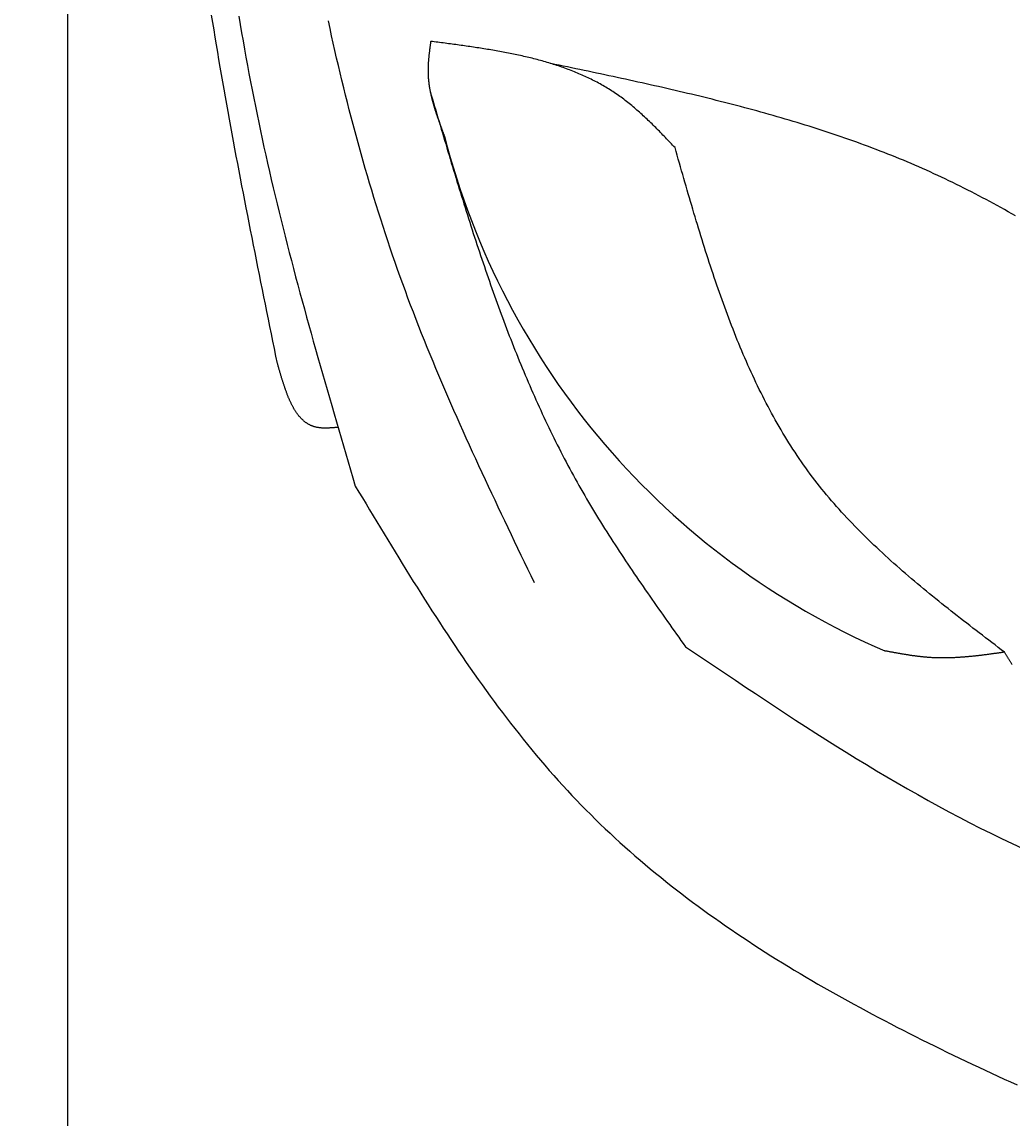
# Model space of a CAD drawing. Extents: x 715 to 7297, y 267 to 3409.
# Tile 3 of 70: x 1152 to 1589, y 874 to 1358. Entities that reach past the tile are written whole.
import ezdxf

# ---------------------------------------------------------------- set-up
doc = ezdxf.new("R2010")
doc.units = 0
doc.layers.get('0').update_dxf_attribs({"linetype": 'CONTINUOUS'})
doc.layers.get('DEFPOINTS').update_dxf_attribs({"linetype": 'CONTINUOUS'})
for name, color, linetype in [('4', 3, 'CONTINUOUS'), ('5', 3, 'CONTINUOUS'), ('CAR', 10, 'CONTINUOUS')]:
    doc.layers.add(name, color=color, linetype=linetype)
doc.styles.get("Standard").update_dxf_attribs({"font": 'ISOCP.SHX'})
doc.dimstyles.get("Standard").update_dxf_attribs({"dimtxt": 2.5, "dimasz": 2.5, "dimexe": 1.25, "dimexo": 0.625, "dimtad": 1, "dimcen": 2.5, "dimazin": 3, "dimtfac": 1, "dimtmove": 0, "dimatfit": 3})

# ---------------------------------------------------------------- blocks, each defined once
blk = doc.blocks.new('PUNKT')
at = {"layer": '4', "color": 0, "linetype": 'BYBLOCK'}
blk.add_line((-0.5, 0), (-1, 0), dxfattribs=at)
at = {"layer": '4', "color": 0, "linetype": 'BYBLOCK', "const_width": 0.5}
blk.add_lwpolyline([(-0.25, 0, 1), (0.25, 0, 1)], format="xyb", close=True, dxfattribs=at)
blk = doc.blocks.new('*U16')
at = {"layer": '5', "color": 2}
blk.add_text('260', height=70, rotation=90, dxfattribs=at).set_placement((785.85, 1514.63))
blk = doc.blocks.new('*D4')
at = {"layer": '5'}
for p, q in [((1352.73, 2887.27), (775.85, 2887.27)), ((815.85, 327.27), (815.85, 2847.27)), ((1352.77, 287.27), (775.85, 287.27))]:
    blk.add_line(p, q, dxfattribs=at)
at = {"layer": 'DEFPOINTS', "color": 0}
for p in [(815.85, 2887.27), (1372.73, 2887.27), (1372.77, 287.27)]:
    blk.add_point(p, dxfattribs=at)
blk.add_blockref('*U16', (0, 0))
at = {"layer": '5', "xscale": 40, "yscale": 40, "zscale": 40}
for p, rotation in [((815.85, 2887.27), 90), ((815.85, 287.27), 270)]:
    blk.add_blockref('PUNKT', p, dxfattribs=dict(at, rotation=rotation))

msp = doc.modelspace()

# ---------------------------------------------------------------- linework, layer by layer
msp.add_line((1171.672, 2792.271), (1171.717, 382.271))
at = {"layer": 'CAR'}
for points in [[(1264.4, 1207.17, 0), (1263.74, 1210.44, 0), (1263.07, 1213.71, 0), (1262.41, 1216.98, 0), (1261.74, 1220.24, 0), (1261.08, 1223.51, 0), (1260.42, 1226.78, 0), (1259.75, 1230.05, 0), (1259.09, 1233.32, 0), (1258.43, 1236.59, 0), (1257.77, 1239.86, 0), (1257.11, 1243.12, 0), (1256.46, 1246.39, 0), (1255.8, 1249.66, 0), (1255.15, 1252.93, 0), (1254.5, 1256.2, 0), (1253.85, 1259.47, 0), (1253.2, 1262.74, 0), (1252.55, 1266.01, 0), (1251.91, 1269.28, 0), (1251.27, 1272.55, 0), (1250.63, 1275.82, 0), (1249.99, 1279.09, 0), (1249.36, 1282.37, 0), (1248.73, 1285.64, 0), (1248.1, 1288.91, 0), (1247.48, 1292.18, 0), (1246.86, 1295.46, 0), (1246.24, 1298.73, 0), (1245.63, 1302, 0), (1245.02, 1305.28, 0), (1244.41, 1308.55, 0), (1243.81, 1311.83, 0), (1243.21, 1315.1, 0), (1242.62, 1318.38, 0), (1242.03, 1321.65, 0), (1241.45, 1324.93, 0), (1240.87, 1328.21, 0), (1240.29, 1331.48, 0), (1239.72, 1334.76, 0), (1239.15, 1338.04, 0), (1238.59, 1341.32, 0), (1238.04, 1344.6, 0), (1237.49, 1347.88, 0), (1236.94, 1351.16, 0), (1236.41, 1354.44, 0), (1235.87, 1357.72, 0), (1235.35, 1361.01, 0)], [(1247.37, 1360.45, 0), (1247.97, 1356.82, 0), (1248.58, 1353.2, 0), (1249.21, 1349.58, 0), (1249.85, 1345.96, 0), (1250.49, 1342.35, 0), (1251.15, 1338.73, 0), (1251.83, 1335.12, 0), (1252.51, 1331.51, 0), (1253.21, 1327.91, 0), (1253.92, 1324.3, 0), (1254.64, 1320.7, 0), (1255.37, 1317.09, 0), (1256.12, 1313.5, 0), (1256.87, 1309.9, 0), (1257.65, 1306.3, 0), (1258.43, 1302.71, 0), (1259.22, 1299.12, 0), (1260.03, 1295.53, 0), (1260.85, 1291.94, 0), (1261.68, 1288.36, 0), (1262.52, 1284.78, 0), (1263.37, 1281.19, 0), (1264.24, 1277.61, 0), (1265.11, 1274.04, 0), (1265.99, 1270.46, 0), (1266.88, 1266.89, 0), (1267.78, 1263.31, 0), (1268.69, 1259.74, 0), (1269.61, 1256.17, 0), (1270.54, 1252.6, 0), (1271.47, 1249.04, 0), (1272.42, 1245.47, 0), (1273.37, 1241.9, 0), (1274.33, 1238.34, 0), (1275.29, 1234.78, 0), (1276.26, 1231.22, 0), (1277.24, 1227.66, 0), (1278.22, 1224.1, 0), (1279.21, 1220.54, 0), (1280.21, 1216.98, 0), (1281.2, 1213.43, 0), (1282.21, 1209.87, 0), (1283.22, 1206.32, 0), (1284.23, 1202.76, 0), (1285.25, 1199.21, 0), (1286.27, 1195.66, 0), (1287.3, 1192.1, 0), (1288.33, 1188.55, 0), (1289.36, 1185, 0), (1290.39, 1181.45, 0), (1291.43, 1177.9, 0), (1292.46, 1174.35, 0), (1293.5, 1170.8, 0), (1294.54, 1167.25, 0), (1295.59, 1163.7, 0), (1296.63, 1160.15, 0), (1297.67, 1156.6, 0), (1298.72, 1153.06, 0)], [(1377.79, 1110.33, 0), (1376.34, 1113.36, 0), (1374.88, 1116.39, 0), (1373.43, 1119.42, 0), (1371.97, 1122.45, 0), (1370.52, 1125.48, 0), (1369.07, 1128.52, 0), (1367.62, 1131.55, 0), (1366.18, 1134.59, 0), (1364.73, 1137.62, 0), (1363.29, 1140.66, 0), (1361.86, 1143.7, 0), (1360.42, 1146.74, 0), (1359, 1149.78, 0), (1357.57, 1152.82, 0), (1356.15, 1155.86, 0), (1354.74, 1158.91, 0), (1353.33, 1161.96, 0), (1351.92, 1165.01, 0), (1350.53, 1168.06, 0), (1349.13, 1171.11, 0), (1347.75, 1174.17, 0), (1346.37, 1177.23, 0), (1345, 1180.29, 0), (1343.64, 1183.36, 0), (1342.29, 1186.43, 0), (1340.94, 1189.5, 0), (1339.6, 1192.58, 0), (1338.28, 1195.65, 0), (1336.96, 1198.74, 0), (1335.65, 1201.82, 0), (1334.35, 1204.91, 0), (1333.06, 1208, 0), (1331.79, 1211.1, 0), (1330.52, 1214.2, 0), (1329.27, 1217.31, 0), (1328.03, 1220.42, 0), (1326.8, 1223.53, 0), (1325.58, 1226.65, 0), (1324.37, 1229.77, 0), (1323.18, 1232.9, 0), (1322, 1236.03, 0), (1320.84, 1239.17, 0), (1319.69, 1242.32, 0), (1318.55, 1245.47, 0), (1317.43, 1248.62, 0), (1316.32, 1251.78, 0), (1315.23, 1254.94, 0), (1314.15, 1258.11, 0), (1313.08, 1261.28, 0), (1312.03, 1264.46, 0), (1310.99, 1267.65, 0), (1309.96, 1270.83, 0), (1308.94, 1274.02, 0), (1307.94, 1277.22, 0), (1306.95, 1280.42, 0), (1305.98, 1283.63, 0), (1305.02, 1286.84, 0), (1304.07, 1290.05, 0), (1303.13, 1293.27, 0), (1302.21, 1296.49, 0), (1301.29, 1299.72, 0), (1300.39, 1302.95, 0), (1299.51, 1306.18, 0), (1298.63, 1309.42, 0), (1297.77, 1312.66, 0), (1296.91, 1315.91, 0), (1296.07, 1319.16, 0), (1295.25, 1322.41, 0), (1294.43, 1325.67, 0), (1293.63, 1328.93, 0), (1292.83, 1332.19, 0), (1292.05, 1335.46, 0), (1291.28, 1338.73, 0), (1290.52, 1342.01, 0), (1289.77, 1345.28, 0), (1289.04, 1348.56, 0), (1288.31, 1351.85, 0), (1287.59, 1355.13, 0), (1286.89, 1358.42, 0)], [(1332.04, 1349.37, 0), (1332, 1349.1, 0), (1331.96, 1348.83, 0), (1331.92, 1348.56, 0), (1331.89, 1348.29, 0), (1331.85, 1348.02, 0), (1331.81, 1347.75, 0), (1331.78, 1347.48, 0), (1331.74, 1347.21, 0), (1331.7, 1346.94, 0), (1331.67, 1346.67, 0), (1331.63, 1346.4, 0), (1331.6, 1346.13, 0), (1331.56, 1345.87, 0), (1331.53, 1345.6, 0), (1331.49, 1345.33, 0), (1331.46, 1345.06, 0), (1331.43, 1344.79, 0), (1331.39, 1344.52, 0), (1331.36, 1344.25, 0), (1331.33, 1343.98, 0), (1331.3, 1343.71, 0), (1331.27, 1343.44, 0), (1331.24, 1343.18, 0), (1331.21, 1342.91, 0), (1331.18, 1342.64, 0), (1331.16, 1342.37, 0), (1331.13, 1342.1, 0), (1331.11, 1341.83, 0), (1331.08, 1341.57, 0), (1331.06, 1341.3, 0), (1331.04, 1341.03, 0), (1331.02, 1340.76, 0), (1331, 1340.49, 0), (1330.98, 1340.23, 0), (1330.96, 1339.96, 0), (1330.94, 1339.69, 0), (1330.93, 1339.42, 0), (1330.91, 1339.15, 0), (1330.9, 1338.89, 0), (1330.89, 1338.62, 0), (1330.87, 1338.35, 0), (1330.87, 1338.09, 0), (1330.86, 1337.82, 0), (1330.85, 1337.55, 0), (1330.85, 1337.29, 0), (1330.84, 1337.02, 0), (1330.84, 1336.75, 0), (1330.84, 1336.49, 0), (1330.84, 1336.22, 0), (1330.84, 1335.95, 0), (1330.85, 1335.69, 0), (1330.85, 1335.42, 0), (1330.86, 1335.16, 0), (1330.87, 1334.89, 0), (1330.88, 1334.63, 0), (1330.89, 1334.36, 0), (1330.91, 1334.1, 0), (1330.92, 1333.83, 0), (1330.94, 1333.57, 0), (1330.96, 1333.3, 0), (1330.98, 1333.04, 0), (1331, 1332.77, 0), (1331.02, 1332.51, 0), (1331.05, 1332.25, 0), (1331.08, 1331.98, 0), (1331.1, 1331.72, 0), (1331.13, 1331.45, 0), (1331.16, 1331.19, 0), (1331.2, 1330.93, 0), (1331.23, 1330.66, 0), (1331.27, 1330.4, 0), (1331.3, 1330.14, 0), (1331.34, 1329.88, 0), (1331.38, 1329.61, 0), (1331.42, 1329.35, 0), (1331.46, 1329.09, 0), (1331.51, 1328.83, 0), (1331.55, 1328.56, 0), (1331.6, 1328.3, 0), (1331.65, 1328.04, 0), (1331.7, 1327.78, 0), (1331.75, 1327.51, 0), (1331.8, 1327.25, 0), (1331.85, 1326.99, 0), (1331.9, 1326.73, 0), (1331.96, 1326.47, 0), (1332.02, 1326.21, 0), (1332.07, 1325.95, 0), (1332.13, 1325.68, 0), (1332.19, 1325.42, 0), (1332.25, 1325.16, 0), (1332.31, 1324.9, 0), (1332.38, 1324.64, 0), (1332.44, 1324.38, 0), (1332.5, 1324.12, 0), (1332.57, 1323.86, 0), (1332.64, 1323.6, 0), (1332.7, 1323.34, 0), (1332.77, 1323.08, 0), (1332.84, 1322.82, 0), (1332.91, 1322.56, 0), (1332.99, 1322.3, 0), (1333.06, 1322.04, 0), (1333.13, 1321.78, 0), (1333.21, 1321.52, 0), (1333.28, 1321.26, 0), (1333.36, 1321, 0), (1333.43, 1320.74, 0), (1333.51, 1320.48, 0), (1333.59, 1320.22, 0), (1333.67, 1319.96, 0), (1333.75, 1319.7, 0), (1333.83, 1319.44, 0), (1333.91, 1319.18, 0), (1334, 1318.92, 0), (1334.08, 1318.67, 0), (1334.16, 1318.41, 0), (1334.25, 1318.15, 0), (1334.33, 1317.89, 0), (1334.42, 1317.63, 0), (1334.5, 1317.37, 0), (1334.59, 1317.11, 0), (1334.68, 1316.85, 0), (1334.77, 1316.59, 0), (1334.86, 1316.34, 0), (1334.94, 1316.08, 0), (1335.03, 1315.82, 0), (1335.12, 1315.56, 0), (1335.21, 1315.3, 0), (1335.31, 1315.04, 0), (1335.4, 1314.79, 0), (1335.49, 1314.53, 0), (1335.58, 1314.27, 0), (1335.68, 1314.01, 0), (1335.77, 1313.75, 0), (1335.86, 1313.49, 0), (1335.96, 1313.24, 0), (1336.05, 1312.98, 0), (1336.15, 1312.72, 0), (1336.24, 1312.46, 0), (1336.34, 1312.2, 0), (1336.43, 1311.95, 0), (1336.53, 1311.69, 0), (1336.62, 1311.43, 0), (1336.72, 1311.17, 0), (1336.82, 1310.92, 0), (1336.91, 1310.66, 0), (1337.01, 1310.4, 0), (1337.11, 1310.14, 0), (1337.21, 1309.88, 0), (1337.3, 1309.63, 0), (1337.4, 1309.37, 0), (1337.5, 1309.11, 0), (1337.6, 1308.85, 0), (1337.7, 1308.6, 0), (1337.79, 1308.34, 0), (1337.89, 1308.08, 0), (1337.99, 1307.82, 0), (1338.09, 1307.56, 0)], [(1439.86, 1302.48, 0), (1439.33, 1303.03, 0), (1438.8, 1303.59, 0), (1438.27, 1304.15, 0), (1437.74, 1304.7, 0), (1437.2, 1305.26, 0), (1436.67, 1305.81, 0), (1436.14, 1306.36, 0), (1435.61, 1306.92, 0), (1435.08, 1307.47, 0), (1434.54, 1308.02, 0), (1434.01, 1308.57, 0), (1433.47, 1309.11, 0), (1432.94, 1309.66, 0), (1432.4, 1310.2, 0), (1431.86, 1310.75, 0), (1431.32, 1311.29, 0), (1430.78, 1311.83, 0), (1430.24, 1312.36, 0), (1429.7, 1312.9, 0), (1429.15, 1313.43, 0), (1428.61, 1313.96, 0), (1428.06, 1314.48, 0), (1427.51, 1315, 0), (1426.96, 1315.53, 0), (1426.41, 1316.04, 0), (1425.85, 1316.56, 0), (1425.3, 1317.07, 0), (1424.74, 1317.57, 0), (1424.18, 1318.08, 0), (1423.62, 1318.58, 0), (1423.05, 1319.07, 0), (1422.49, 1319.57, 0), (1421.92, 1320.05, 0), (1421.35, 1320.54, 0), (1420.77, 1321.02, 0), (1420.2, 1321.49, 0), (1419.62, 1321.96, 0), (1419.03, 1322.42, 0), (1418.45, 1322.88, 0), (1417.86, 1323.34, 0), (1417.27, 1323.79, 0), (1416.68, 1324.23, 0), (1416.08, 1324.67, 0), (1415.48, 1325.11, 0), (1414.88, 1325.54, 0), (1414.27, 1325.96, 0), (1413.66, 1326.37, 0), (1413.05, 1326.79, 0), (1412.44, 1327.19, 0), (1411.82, 1327.59, 0), (1411.2, 1327.99, 0), (1410.57, 1328.37, 0), (1409.94, 1328.76, 0), (1409.31, 1329.14, 0), (1408.68, 1329.51, 0), (1408.04, 1329.88, 0), (1407.4, 1330.24, 0), (1406.76, 1330.6, 0), (1406.11, 1330.95, 0), (1405.47, 1331.3, 0), (1404.82, 1331.64, 0), (1404.16, 1331.98, 0), (1403.51, 1332.31, 0), (1402.85, 1332.64, 0), (1402.18, 1332.97, 0), (1401.52, 1333.29, 0), (1400.85, 1333.6, 0), (1400.18, 1333.91, 0), (1399.51, 1334.21, 0), (1398.84, 1334.52, 0), (1398.16, 1334.81, 0), (1397.48, 1335.1, 0), (1396.8, 1335.39, 0), (1396.11, 1335.67, 0), (1395.43, 1335.95, 0), (1394.74, 1336.23, 0), (1394.04, 1336.5, 0), (1393.35, 1336.77, 0), (1392.65, 1337.03, 0), (1391.95, 1337.29, 0), (1391.25, 1337.54, 0), (1390.55, 1337.79, 0), (1389.85, 1338.04, 0), (1389.14, 1338.28, 0), (1388.43, 1338.52, 0), (1387.72, 1338.76, 0), (1387, 1338.99, 0), (1386.29, 1339.22, 0), (1385.57, 1339.44, 0), (1384.85, 1339.67, 0), (1384.13, 1339.88, 0), (1383.41, 1340.1, 0), (1382.68, 1340.31, 0), (1381.95, 1340.52, 0), (1381.22, 1340.72, 0), (1380.49, 1340.92, 0), (1379.76, 1341.12, 0), (1379.03, 1341.32, 0), (1378.29, 1341.51, 0), (1377.55, 1341.7, 0), (1376.81, 1341.89, 0), (1376.07, 1342.07, 0), (1375.33, 1342.25, 0), (1374.58, 1342.43, 0), (1373.84, 1342.6, 0), (1373.09, 1342.77, 0), (1372.34, 1342.94, 0), (1371.59, 1343.11, 0), (1370.84, 1343.28, 0), (1370.09, 1343.44, 0), (1369.33, 1343.6, 0), (1368.58, 1343.76, 0), (1367.82, 1343.91, 0), (1367.06, 1344.06, 0), (1366.3, 1344.21, 0), (1365.54, 1344.36, 0), (1364.78, 1344.51, 0), (1364.01, 1344.65, 0), (1363.25, 1344.79, 0), (1362.48, 1344.93, 0), (1361.72, 1345.07, 0), (1360.95, 1345.21, 0), (1360.18, 1345.34, 0), (1359.41, 1345.47, 0), (1358.64, 1345.6, 0), (1357.86, 1345.73, 0), (1357.09, 1345.86, 0), (1356.32, 1345.99, 0), (1355.54, 1346.11, 0), (1354.77, 1346.23, 0), (1353.99, 1346.36, 0), (1353.21, 1346.47, 0), (1352.44, 1346.59, 0), (1351.66, 1346.71, 0), (1350.88, 1346.83, 0), (1350.1, 1346.94, 0), (1349.32, 1347.06, 0), (1348.54, 1347.17, 0), (1347.75, 1347.28, 0), (1346.97, 1347.39, 0), (1346.19, 1347.5, 0), (1345.41, 1347.61, 0), (1344.62, 1347.72, 0), (1343.84, 1347.82, 0), (1343.05, 1347.93, 0), (1342.27, 1348.03, 0), (1341.48, 1348.14, 0), (1340.7, 1348.24, 0), (1339.91, 1348.35, 0), (1339.12, 1348.45, 0), (1338.34, 1348.55, 0), (1337.55, 1348.66, 0), (1336.76, 1348.76, 0), (1335.97, 1348.86, 0), (1335.19, 1348.96, 0), (1334.4, 1349.06, 0), (1333.61, 1349.16, 0), (1332.82, 1349.27, 0), (1332.04, 1349.37, 0)], [(1590.15, 1272.36, 0), (1588.54, 1273.27, 0), (1586.93, 1274.18, 0), (1585.32, 1275.08, 0), (1583.7, 1275.97, 0), (1582.08, 1276.86, 0), (1580.46, 1277.74, 0), (1578.83, 1278.62, 0), (1577.21, 1279.49, 0), (1575.58, 1280.35, 0), (1573.94, 1281.21, 0), (1572.31, 1282.06, 0), (1570.67, 1282.9, 0), (1569.03, 1283.74, 0), (1567.39, 1284.57, 0), (1565.74, 1285.4, 0), (1564.09, 1286.21, 0), (1562.44, 1287.02, 0), (1560.78, 1287.83, 0), (1559.12, 1288.62, 0), (1557.46, 1289.41, 0), (1555.79, 1290.19, 0), (1554.13, 1290.96, 0), (1552.45, 1291.73, 0), (1550.78, 1292.48, 0), (1549.1, 1293.23, 0), (1547.42, 1293.97, 0), (1545.73, 1294.7, 0), (1544.04, 1295.43, 0), (1542.35, 1296.15, 0), (1540.65, 1296.86, 0), (1538.95, 1297.56, 0), (1537.25, 1298.25, 0), (1535.55, 1298.94, 0), (1533.84, 1299.62, 0), (1532.13, 1300.3, 0), (1530.41, 1300.96, 0), (1528.7, 1301.62, 0), (1526.98, 1302.28, 0), (1525.25, 1302.92, 0), (1523.53, 1303.56, 0), (1521.8, 1304.2, 0), (1520.07, 1304.82, 0), (1518.33, 1305.44, 0), (1516.6, 1306.06, 0), (1514.86, 1306.66, 0), (1513.12, 1307.27, 0), (1511.37, 1307.86, 0), (1509.63, 1308.45, 0), (1507.88, 1309.04, 0), (1506.12, 1309.61, 0), (1504.37, 1310.19, 0), (1502.61, 1310.75, 0), (1500.85, 1311.31, 0), (1499.09, 1311.87, 0), (1497.33, 1312.42, 0), (1495.56, 1312.96, 0), (1493.79, 1313.5, 0), (1492.02, 1314.04, 0), (1490.25, 1314.57, 0), (1488.48, 1315.09, 0), (1486.7, 1315.61, 0), (1484.92, 1316.13, 0), (1483.14, 1316.64, 0), (1481.36, 1317.15, 0), (1479.57, 1317.65, 0), (1477.79, 1318.14, 0), (1476, 1318.64, 0), (1474.21, 1319.13, 0), (1472.41, 1319.61, 0), (1470.62, 1320.09, 0), (1468.82, 1320.57, 0), (1467.03, 1321.04, 0), (1465.23, 1321.51, 0), (1463.43, 1321.97, 0), (1461.63, 1322.43, 0), (1459.82, 1322.89, 0), (1458.02, 1323.34, 0), (1456.21, 1323.79, 0), (1454.4, 1324.24, 0), (1452.59, 1324.69, 0), (1450.78, 1325.13, 0), (1448.97, 1325.56, 0), (1447.16, 1326, 0), (1445.34, 1326.43, 0), (1443.53, 1326.86, 0), (1441.71, 1327.29, 0), (1439.89, 1327.71, 0), (1438.07, 1328.13, 0), (1436.25, 1328.55, 0), (1434.43, 1328.97, 0), (1432.61, 1329.38, 0), (1430.79, 1329.79, 0), (1428.96, 1330.2, 0), (1427.14, 1330.61, 0), (1425.31, 1331.01, 0), (1423.49, 1331.42, 0), (1421.66, 1331.82, 0), (1419.83, 1332.22, 0), (1418, 1332.62, 0), (1416.17, 1333.02, 0), (1414.34, 1333.41, 0), (1412.51, 1333.81, 0), (1410.68, 1334.2, 0), (1408.85, 1334.59, 0), (1407.02, 1334.98, 0), (1405.19, 1335.37, 0), (1403.35, 1335.76, 0), (1401.52, 1336.15, 0), (1399.69, 1336.54, 0), (1397.85, 1336.92, 0), (1396.02, 1337.31, 0), (1394.18, 1337.69, 0), (1392.35, 1338.08, 0), (1390.51, 1338.46, 0), (1388.68, 1338.85, 0), (1386.84, 1339.23, 0), (1385.01, 1339.62, 0)], [(1331.8, 1327.23, 0), (1332.29, 1325.57, 0), (1332.78, 1323.92, 0), (1333.26, 1322.26, 0), (1333.75, 1320.61, 0), (1334.24, 1318.95, 0), (1334.73, 1317.3, 0), (1335.21, 1315.64, 0), (1335.7, 1313.99, 0), (1336.19, 1312.34, 0), (1336.68, 1310.68, 0), (1337.17, 1309.03, 0), (1337.66, 1307.38, 0), (1338.15, 1305.72, 0), (1338.65, 1304.07, 0), (1339.14, 1302.42, 0), (1339.63, 1300.77, 0), (1340.13, 1299.12, 0), (1340.62, 1297.47, 0), (1341.12, 1295.82, 0), (1341.62, 1294.17, 0), (1342.12, 1292.52, 0), (1342.62, 1290.87, 0), (1343.12, 1289.22, 0), (1343.62, 1287.57, 0), (1344.13, 1285.93, 0), (1344.63, 1284.28, 0), (1345.14, 1282.64, 0), (1345.65, 1280.99, 0), (1346.16, 1279.35, 0), (1346.67, 1277.71, 0), (1347.19, 1276.07, 0), (1347.7, 1274.43, 0), (1348.22, 1272.79, 0), (1348.74, 1271.15, 0), (1349.26, 1269.51, 0), (1349.79, 1267.88, 0), (1350.31, 1266.24, 0), (1350.84, 1264.61, 0), (1351.37, 1262.97, 0), (1351.9, 1261.34, 0), (1352.44, 1259.71, 0), (1352.97, 1258.08, 0), (1353.51, 1256.45, 0), (1354.06, 1254.83, 0), (1354.6, 1253.2, 0), (1355.15, 1251.58, 0), (1355.7, 1249.96, 0), (1356.25, 1248.33, 0), (1356.81, 1246.71, 0), (1357.36, 1245.1, 0), (1357.93, 1243.48, 0), (1358.49, 1241.86, 0), (1359.06, 1240.25, 0), (1359.63, 1238.64, 0), (1360.2, 1237.03, 0), (1360.78, 1235.42, 0), (1361.36, 1233.81, 0), (1361.94, 1232.2, 0), (1362.53, 1230.6, 0), (1363.12, 1229, 0), (1363.71, 1227.4, 0), (1364.31, 1225.8, 0), (1364.91, 1224.2, 0), (1365.51, 1222.61, 0), (1366.12, 1221.01, 0), (1366.73, 1219.42, 0), (1367.35, 1217.83, 0), (1367.97, 1216.25, 0), (1368.59, 1214.66, 0), (1369.22, 1213.08, 0), (1369.85, 1211.5, 0), (1370.49, 1209.92, 0), (1371.13, 1208.34, 0), (1371.77, 1206.77, 0), (1372.42, 1205.19, 0), (1373.08, 1203.62, 0), (1373.73, 1202.06, 0), (1374.4, 1200.49, 0), (1375.06, 1198.93, 0), (1375.73, 1197.37, 0), (1376.41, 1195.81, 0), (1377.09, 1194.25, 0), (1377.78, 1192.7, 0), (1378.47, 1191.15, 0), (1379.16, 1189.6, 0), (1379.86, 1188.05, 0), (1380.57, 1186.51, 0), (1381.28, 1184.97, 0), (1381.99, 1183.43, 0), (1382.71, 1181.89, 0), (1383.44, 1180.36, 0), (1384.17, 1178.83, 0), (1384.9, 1177.3, 0), (1385.65, 1175.78, 0), (1386.39, 1174.26, 0), (1387.15, 1172.74, 0), (1387.9, 1171.22, 0), (1388.67, 1169.71, 0), (1389.44, 1168.2, 0), (1390.21, 1166.69, 0), (1391, 1165.19, 0), (1391.78, 1163.68, 0), (1392.58, 1162.19, 0), (1393.38, 1160.69, 0), (1394.18, 1159.2, 0), (1394.99, 1157.71, 0), (1395.81, 1156.22, 0), (1396.63, 1154.74, 0), (1397.46, 1153.26, 0), (1398.3, 1151.78, 0), (1399.14, 1150.31, 0), (1399.99, 1148.84, 0), (1400.85, 1147.38, 0), (1401.71, 1145.91, 0), (1402.57, 1144.45, 0), (1403.45, 1142.99, 0), (1404.32, 1141.54, 0), (1405.21, 1140.08, 0), (1406.1, 1138.64, 0), (1406.99, 1137.19, 0), (1407.89, 1135.74, 0), (1408.79, 1134.3, 0), (1409.7, 1132.86, 0), (1410.61, 1131.42, 0), (1411.53, 1129.99, 0), (1412.45, 1128.56, 0), (1413.38, 1127.13, 0), (1414.31, 1125.7, 0), (1415.24, 1124.27, 0), (1416.18, 1122.85, 0), (1417.12, 1121.43, 0), (1418.07, 1120, 0), (1419.02, 1118.59, 0), (1419.97, 1117.17, 0), (1420.92, 1115.75, 0), (1421.88, 1114.34, 0), (1422.84, 1112.93, 0), (1423.81, 1111.52, 0), (1424.77, 1110.11, 0), (1425.74, 1108.7, 0), (1426.71, 1107.29, 0), (1427.69, 1105.88, 0), (1428.67, 1104.48, 0), (1429.64, 1103.08, 0), (1430.62, 1101.67, 0), (1431.61, 1100.27, 0), (1432.59, 1098.87, 0), (1433.57, 1097.47, 0), (1434.56, 1096.07, 0), (1435.55, 1094.67, 0), (1436.54, 1093.27, 0), (1437.53, 1091.88, 0), (1438.52, 1090.48, 0), (1439.51, 1089.08, 0), (1440.5, 1087.69, 0), (1441.5, 1086.29, 0), (1442.49, 1084.89, 0), (1443.48, 1083.5, 0), (1444.48, 1082.1, 0)], [(1585.27, 1079.69, 0), (1583.87, 1080.75, 0), (1582.48, 1081.81, 0), (1581.09, 1082.88, 0), (1579.7, 1083.94, 0), (1578.3, 1085.01, 0), (1576.91, 1086.07, 0), (1575.52, 1087.14, 0), (1574.13, 1088.2, 0), (1572.75, 1089.27, 0), (1571.36, 1090.34, 0), (1569.98, 1091.41, 0), (1568.6, 1092.48, 0), (1567.22, 1093.55, 0), (1565.84, 1094.63, 0), (1564.46, 1095.7, 0), (1563.09, 1096.78, 0), (1561.72, 1097.86, 0), (1560.36, 1098.94, 0), (1558.99, 1100.03, 0), (1557.63, 1101.11, 0), (1556.27, 1102.2, 0), (1554.92, 1103.29, 0), (1553.57, 1104.39, 0), (1552.22, 1105.48, 0), (1550.88, 1106.58, 0), (1549.55, 1107.69, 0), (1548.21, 1108.79, 0), (1546.88, 1109.9, 0), (1545.56, 1111.01, 0), (1544.24, 1112.13, 0), (1542.93, 1113.25, 0), (1541.62, 1114.37, 0), (1540.32, 1115.5, 0), (1539.02, 1116.63, 0), (1537.73, 1117.77, 0), (1536.45, 1118.91, 0), (1535.17, 1120.05, 0), (1533.9, 1121.2, 0), (1532.63, 1122.35, 0), (1531.37, 1123.51, 0), (1530.12, 1124.67, 0), (1528.87, 1125.84, 0), (1527.64, 1127.01, 0), (1526.41, 1128.19, 0), (1525.18, 1129.38, 0), (1523.97, 1130.56, 0), (1522.76, 1131.76, 0), (1521.56, 1132.96, 0), (1520.37, 1134.16, 0), (1519.19, 1135.38, 0), (1518.01, 1136.59, 0), (1516.85, 1137.82, 0), (1515.69, 1139.05, 0), (1514.55, 1140.29, 0), (1513.41, 1141.53, 0), (1512.28, 1142.78, 0), (1511.16, 1144.04, 0), (1510.05, 1145.3, 0), (1508.95, 1146.57, 0), (1507.86, 1147.85, 0), (1506.79, 1149.14, 0), (1505.72, 1150.43, 0), (1504.66, 1151.73, 0), (1503.61, 1153.04, 0), (1502.58, 1154.35, 0), (1501.55, 1155.68, 0), (1500.54, 1157.01, 0), (1499.54, 1158.35, 0), (1498.55, 1159.7, 0), (1497.57, 1161.05, 0), (1496.6, 1162.41, 0), (1495.64, 1163.79, 0), (1494.7, 1165.16, 0), (1493.76, 1166.55, 0), (1492.84, 1167.94, 0), (1491.92, 1169.34, 0), (1491.02, 1170.75, 0), (1490.12, 1172.17, 0), (1489.24, 1173.59, 0), (1488.36, 1175.02, 0), (1487.49, 1176.45, 0), (1486.64, 1177.9, 0), (1485.79, 1179.34, 0), (1484.96, 1180.8, 0), (1484.13, 1182.26, 0), (1483.31, 1183.73, 0), (1482.5, 1185.21, 0), (1481.7, 1186.69, 0), (1480.91, 1188.18, 0), (1480.12, 1189.67, 0), (1479.35, 1191.17, 0), (1478.58, 1192.68, 0), (1477.82, 1194.19, 0), (1477.07, 1195.7, 0), (1476.33, 1197.23, 0), (1475.6, 1198.76, 0), (1474.87, 1200.29, 0), (1474.15, 1201.83, 0), (1473.44, 1203.37, 0), (1472.74, 1204.92, 0), (1472.04, 1206.48, 0), (1471.35, 1208.04, 0), (1470.67, 1209.6, 0), (1469.99, 1211.17, 0), (1469.32, 1212.75, 0), (1468.66, 1214.33, 0), (1468.01, 1215.91, 0), (1467.36, 1217.5, 0), (1466.71, 1219.09, 0), (1466.08, 1220.69, 0), (1465.45, 1222.29, 0), (1464.82, 1223.9, 0), (1464.2, 1225.51, 0), (1463.59, 1227.12, 0), (1462.98, 1228.74, 0), (1462.38, 1230.36, 0), (1461.78, 1231.99, 0), (1461.19, 1233.62, 0), (1460.6, 1235.25, 0), (1460.02, 1236.89, 0), (1459.44, 1238.52, 0), (1458.87, 1240.17, 0), (1458.3, 1241.81, 0), (1457.74, 1243.46, 0), (1457.18, 1245.11, 0), (1456.63, 1246.77, 0), (1456.08, 1248.43, 0), (1455.53, 1250.09, 0), (1454.99, 1251.75, 0), (1454.45, 1253.42, 0), (1453.91, 1255.09, 0), (1453.38, 1256.76, 0), (1452.85, 1258.43, 0), (1452.32, 1260.11, 0), (1451.8, 1261.78, 0), (1451.28, 1263.46, 0), (1450.76, 1265.15, 0), (1450.25, 1266.83, 0), (1449.74, 1268.52, 0), (1449.23, 1270.2, 0), (1448.72, 1271.89, 0), (1448.22, 1273.58, 0), (1447.71, 1275.27, 0), (1447.21, 1276.97, 0), (1446.71, 1278.66, 0), (1446.22, 1280.36, 0), (1445.72, 1282.06, 0), (1445.23, 1283.75, 0), (1444.74, 1285.45, 0), (1444.24, 1287.15, 0), (1443.75, 1288.85, 0), (1443.26, 1290.56, 0), (1442.78, 1292.26, 0), (1442.29, 1293.96, 0), (1441.8, 1295.66, 0), (1441.32, 1297.37, 0), (1440.83, 1299.07, 0), (1440.34, 1300.77, 0), (1439.86, 1302.48, 0)], [(1291.11, 1178.97, 0), (1290.83, 1178.94, 0), (1290.55, 1178.92, 0), (1290.27, 1178.89, 0), (1289.99, 1178.87, 0), (1289.71, 1178.85, 0), (1289.43, 1178.82, 0), (1289.15, 1178.8, 0), (1288.87, 1178.78, 0), (1288.59, 1178.76, 0), (1288.31, 1178.74, 0), (1288.03, 1178.72, 0), (1287.76, 1178.7, 0), (1287.48, 1178.69, 0), (1287.2, 1178.67, 0), (1286.93, 1178.66, 0), (1286.66, 1178.65, 0), (1286.38, 1178.64, 0), (1286.11, 1178.63, 0), (1285.84, 1178.63, 0), (1285.57, 1178.63, 0), (1285.31, 1178.63, 0), (1285.04, 1178.63, 0), (1284.78, 1178.64, 0), (1284.51, 1178.64, 0), (1284.25, 1178.66, 0), (1283.99, 1178.67, 0), (1283.74, 1178.69, 0), (1283.48, 1178.71, 0), (1283.23, 1178.73, 0), (1282.98, 1178.76, 0), (1282.73, 1178.79, 0), (1282.48, 1178.83, 0), (1282.23, 1178.87, 0), (1281.99, 1178.91, 0), (1281.75, 1178.96, 0), (1281.51, 1179.01, 0), (1281.27, 1179.06, 0), (1281.04, 1179.12, 0), (1280.81, 1179.19, 0), (1280.58, 1179.26, 0), (1280.35, 1179.33, 0), (1280.13, 1179.41, 0), (1279.91, 1179.49, 0), (1279.69, 1179.57, 0), (1279.47, 1179.66, 0), (1279.25, 1179.75, 0), (1279.04, 1179.85, 0), (1278.83, 1179.95, 0), (1278.62, 1180.05, 0), (1278.41, 1180.16, 0), (1278.21, 1180.27, 0), (1278.01, 1180.39, 0), (1277.81, 1180.51, 0), (1277.61, 1180.63, 0), (1277.41, 1180.76, 0), (1277.22, 1180.89, 0), (1277.02, 1181.02, 0), (1276.83, 1181.16, 0), (1276.65, 1181.3, 0), (1276.46, 1181.45, 0), (1276.28, 1181.59, 0), (1276.09, 1181.75, 0), (1275.91, 1181.9, 0), (1275.73, 1182.06, 0), (1275.56, 1182.22, 0), (1275.38, 1182.39, 0), (1275.21, 1182.55, 0), (1275.04, 1182.72, 0), (1274.87, 1182.9, 0), (1274.7, 1183.08, 0), (1274.53, 1183.26, 0), (1274.37, 1183.44, 0), (1274.21, 1183.63, 0), (1274.04, 1183.82, 0), (1273.88, 1184.01, 0), (1273.73, 1184.2, 0), (1273.57, 1184.4, 0), (1273.42, 1184.6, 0), (1273.26, 1184.81, 0), (1273.11, 1185.01, 0), (1272.96, 1185.22, 0), (1272.81, 1185.44, 0), (1272.67, 1185.65, 0), (1272.52, 1185.87, 0), (1272.38, 1186.09, 0), (1272.23, 1186.31, 0), (1272.09, 1186.54, 0), (1271.95, 1186.76, 0), (1271.81, 1186.99, 0), (1271.68, 1187.23, 0), (1271.54, 1187.46, 0), (1271.41, 1187.7, 0), (1271.27, 1187.94, 0), (1271.14, 1188.18, 0), (1271.01, 1188.43, 0), (1270.88, 1188.67, 0), (1270.75, 1188.92, 0), (1270.63, 1189.17, 0), (1270.5, 1189.43, 0), (1270.38, 1189.68, 0), (1270.25, 1189.94, 0), (1270.13, 1190.2, 0), (1270.01, 1190.46, 0), (1269.89, 1190.72, 0), (1269.77, 1190.99, 0), (1269.65, 1191.25, 0), (1269.54, 1191.52, 0), (1269.42, 1191.79, 0), (1269.31, 1192.06, 0), (1269.19, 1192.34, 0), (1269.08, 1192.61, 0), (1268.97, 1192.89, 0), (1268.86, 1193.17, 0), (1268.75, 1193.45, 0), (1268.64, 1193.73, 0), (1268.53, 1194.02, 0), (1268.42, 1194.3, 0), (1268.32, 1194.59, 0), (1268.21, 1194.88, 0), (1268.1, 1195.17, 0), (1268, 1195.46, 0), (1267.9, 1195.75, 0), (1267.79, 1196.04, 0), (1267.69, 1196.34, 0), (1267.59, 1196.63, 0), (1267.49, 1196.93, 0), (1267.39, 1197.23, 0), (1267.29, 1197.53, 0), (1267.19, 1197.83, 0), (1267.09, 1198.13, 0), (1266.99, 1198.43, 0), (1266.9, 1198.74, 0), (1266.8, 1199.04, 0), (1266.7, 1199.35, 0), (1266.61, 1199.65, 0), (1266.51, 1199.96, 0), (1266.42, 1200.27, 0), (1266.32, 1200.58, 0), (1266.23, 1200.89, 0), (1266.13, 1201.2, 0), (1266.04, 1201.51, 0), (1265.95, 1201.82, 0), (1265.86, 1202.13, 0), (1265.76, 1202.44, 0), (1265.67, 1202.75, 0), (1265.58, 1203.07, 0), (1265.49, 1203.38, 0), (1265.4, 1203.7, 0), (1265.31, 1204.01, 0), (1265.21, 1204.33, 0), (1265.12, 1204.64, 0), (1265.03, 1204.96, 0), (1264.94, 1205.27, 0), (1264.85, 1205.59, 0), (1264.76, 1205.91, 0), (1264.67, 1206.22, 0), (1264.58, 1206.54, 0), (1264.49, 1206.86, 0), (1264.4, 1207.17, 0)], [(1298.72, 1153.06, 0), (1300.31, 1150.41, 0), (1301.9, 1147.77, 0), (1303.49, 1145.12, 0), (1305.08, 1142.48, 0), (1306.68, 1139.84, 0), (1308.27, 1137.2, 0), (1309.87, 1134.56, 0), (1311.46, 1131.93, 0), (1313.07, 1129.29, 0), (1314.67, 1126.66, 0), (1316.28, 1124.04, 0), (1317.89, 1121.41, 0), (1319.5, 1118.79, 0), (1321.12, 1116.18, 0), (1322.74, 1113.57, 0), (1324.36, 1110.96, 0), (1325.99, 1108.36, 0), (1327.63, 1105.76, 0), (1329.27, 1103.17, 0), (1330.92, 1100.59, 0), (1332.57, 1098.01, 0), (1334.23, 1095.44, 0), (1335.89, 1092.88, 0), (1337.56, 1090.32, 0), (1339.24, 1087.77, 0), (1340.93, 1085.23, 0), (1342.62, 1082.7, 0), (1344.33, 1080.18, 0), (1346.04, 1077.66, 0), (1347.75, 1075.16, 0), (1349.48, 1072.66, 0), (1351.22, 1070.18, 0), (1352.96, 1067.7, 0), (1354.72, 1065.23, 0), (1356.49, 1062.78, 0), (1358.26, 1060.34, 0), (1360.05, 1057.91, 0), (1361.85, 1055.49, 0), (1363.66, 1053.08, 0), (1365.48, 1050.68, 0), (1367.31, 1048.3, 0), (1369.15, 1045.93, 0), (1371.01, 1043.58, 0), (1372.88, 1041.23, 0), (1374.76, 1038.91, 0), (1376.66, 1036.59, 0), (1378.57, 1034.29, 0), (1380.49, 1032.01, 0), (1382.43, 1029.74, 0), (1384.38, 1027.49, 0), (1386.35, 1025.25, 0), (1388.33, 1023.03, 0), (1390.33, 1020.83, 0), (1392.34, 1018.64, 0), (1394.37, 1016.47, 0), (1396.41, 1014.32, 0), (1398.47, 1012.18, 0), (1400.55, 1010.07, 0), (1402.65, 1007.97, 0), (1404.75, 1005.88, 0), (1406.88, 1003.82, 0), (1409.02, 1001.77, 0), (1411.18, 999.739, 0), (1413.35, 997.723, 0), (1415.53, 995.724, 0), (1417.73, 993.741, 0), (1419.95, 991.774, 0), (1422.18, 989.823, 0), (1424.43, 987.888, 0), (1426.68, 985.967, 0), (1428.96, 984.063, 0), (1431.24, 982.173, 0), (1433.55, 980.298, 0), (1435.86, 978.438, 0), (1438.19, 976.593, 0), (1440.53, 974.762, 0), (1442.88, 972.945, 0), (1445.25, 971.142, 0), (1447.63, 969.353, 0), (1450.02, 967.578, 0), (1452.43, 965.817, 0), (1454.85, 964.069, 0), (1457.28, 962.334, 0), (1459.72, 960.612, 0), (1462.17, 958.903, 0), (1464.64, 957.207, 0), (1467.12, 955.523, 0), (1469.61, 953.852, 0), (1472.11, 952.193, 0), (1474.62, 950.546, 0), (1477.14, 948.91, 0), (1479.67, 947.287, 0), (1482.22, 945.675, 0), (1484.77, 944.074, 0), (1487.33, 942.484, 0), (1489.91, 940.906, 0), (1492.49, 939.338, 0), (1495.09, 937.781, 0), (1497.69, 936.234, 0), (1500.3, 934.698, 0), (1502.93, 933.172, 0), (1505.56, 931.655, 0), (1508.2, 930.149, 0), (1510.85, 928.652, 0), (1513.51, 927.165, 0), (1516.17, 925.686, 0), (1518.85, 924.217, 0), (1521.53, 922.757, 0), (1524.23, 921.306, 0), (1526.93, 919.863, 0), (1529.63, 918.429, 0), (1532.35, 917.003, 0), (1535.07, 915.585, 0), (1537.8, 914.174, 0), (1540.54, 912.772, 0), (1543.28, 911.377, 0), (1546.03, 909.99, 0), (1548.79, 908.609, 0), (1551.55, 907.236, 0), (1554.32, 905.87, 0), (1557.1, 904.51, 0), (1559.88, 903.157, 0), (1562.67, 901.81, 0), (1565.47, 900.47, 0), (1568.26, 899.135, 0), (1571.07, 897.806, 0), (1573.88, 896.483, 0), (1576.7, 895.165, 0), (1579.52, 893.853, 0), (1582.34, 892.546, 0), (1585.17, 891.244, 0), (1588, 889.947, 0), (1590.84, 888.654, 0)], [(1444.48, 1082.1, 0), (1448.88, 1079.13, 0), (1453.29, 1076.16, 0), (1457.69, 1073.19, 0), (1462.1, 1070.23, 0), (1466.51, 1067.27, 0), (1470.92, 1064.32, 0), (1475.34, 1061.38, 0), (1479.76, 1058.45, 0), (1484.18, 1055.53, 0), (1488.61, 1052.62, 0), (1493.05, 1049.73, 0), (1497.49, 1046.86, 0), (1501.94, 1044, 0), (1506.4, 1041.17, 0), (1510.86, 1038.36, 0), (1515.34, 1035.56, 0), (1519.82, 1032.8, 0), (1524.31, 1030.06, 0), (1528.82, 1027.34, 0), (1533.34, 1024.66, 0), (1537.86, 1022, 0), (1542.4, 1019.38, 0), (1546.96, 1016.79, 0), (1551.52, 1014.23, 0), (1556.11, 1011.72, 0), (1560.7, 1009.23, 0), (1565.31, 1006.79, 0), (1569.94, 1004.39, 0), (1574.59, 1002.03, 0), (1579.25, 999.721, 0), (1583.93, 997.452, 0), (1588.62, 995.23, 0), (1593.34, 993.057, 0)], [(1585.27, 1079.69, 0), (1584.93, 1079.64, 0), (1584.6, 1079.59, 0), (1584.27, 1079.55, 0), (1583.93, 1079.5, 0), (1583.6, 1079.45, 0), (1583.26, 1079.41, 0), (1582.93, 1079.36, 0), (1582.6, 1079.31, 0), (1582.26, 1079.27, 0), (1581.93, 1079.22, 0), (1581.6, 1079.17, 0), (1581.26, 1079.13, 0), (1580.93, 1079.08, 0), (1580.59, 1079.04, 0), (1580.26, 1078.99, 0), (1579.93, 1078.95, 0), (1579.59, 1078.9, 0), (1579.26, 1078.86, 0), (1578.93, 1078.81, 0), (1578.59, 1078.77, 0), (1578.26, 1078.72, 0), (1577.93, 1078.68, 0), (1577.59, 1078.63, 0), (1577.26, 1078.59, 0), (1576.93, 1078.55, 0), (1576.59, 1078.51, 0), (1576.26, 1078.46, 0), (1575.92, 1078.42, 0), (1575.59, 1078.38, 0), (1575.26, 1078.34, 0), (1574.92, 1078.3, 0), (1574.59, 1078.26, 0), (1574.26, 1078.22, 0), (1573.92, 1078.18, 0), (1573.59, 1078.14, 0), (1573.26, 1078.1, 0), (1572.92, 1078.07, 0), (1572.59, 1078.03, 0), (1572.26, 1077.99, 0), (1571.92, 1077.96, 0), (1571.59, 1077.92, 0), (1571.26, 1077.89, 0), (1570.92, 1077.85, 0), (1570.59, 1077.82, 0), (1570.26, 1077.79, 0), (1569.92, 1077.75, 0), (1569.59, 1077.72, 0), (1569.26, 1077.69, 0), (1568.93, 1077.66, 0), (1568.59, 1077.63, 0), (1568.26, 1077.6, 0), (1567.93, 1077.57, 0), (1567.59, 1077.55, 0), (1567.26, 1077.52, 0), (1566.93, 1077.49, 0), (1566.59, 1077.47, 0), (1566.26, 1077.44, 0), (1565.93, 1077.42, 0), (1565.6, 1077.4, 0), (1565.26, 1077.38, 0), (1564.93, 1077.36, 0), (1564.6, 1077.34, 0), (1564.26, 1077.32, 0), (1563.93, 1077.3, 0), (1563.6, 1077.28, 0), (1563.27, 1077.26, 0), (1562.93, 1077.25, 0), (1562.6, 1077.23, 0), (1562.27, 1077.22, 0), (1561.94, 1077.21, 0), (1561.6, 1077.19, 0), (1561.27, 1077.18, 0), (1560.94, 1077.17, 0), (1560.61, 1077.17, 0), (1560.27, 1077.16, 0), (1559.94, 1077.15, 0), (1559.61, 1077.15, 0), (1559.28, 1077.14, 0), (1558.95, 1077.14, 0), (1558.61, 1077.14, 0), (1558.28, 1077.13, 0), (1557.95, 1077.13, 0), (1557.62, 1077.14, 0), (1557.29, 1077.14, 0), (1556.95, 1077.14, 0), (1556.62, 1077.15, 0), (1556.29, 1077.15, 0), (1555.96, 1077.16, 0), (1555.63, 1077.17, 0), (1555.29, 1077.18, 0), (1554.96, 1077.19, 0), (1554.63, 1077.2, 0), (1554.3, 1077.22, 0), (1553.97, 1077.23, 0), (1553.64, 1077.25, 0), (1553.31, 1077.26, 0), (1552.97, 1077.28, 0), (1552.64, 1077.3, 0), (1552.31, 1077.33, 0), (1551.98, 1077.35, 0), (1551.65, 1077.37, 0), (1551.32, 1077.4, 0), (1550.99, 1077.43, 0), (1550.66, 1077.45, 0), (1550.33, 1077.48, 0), (1549.99, 1077.51, 0), (1549.66, 1077.55, 0), (1549.33, 1077.58, 0), (1549, 1077.61, 0), (1548.67, 1077.65, 0), (1548.34, 1077.68, 0), (1548.01, 1077.72, 0), (1547.68, 1077.76, 0), (1547.35, 1077.8, 0), (1547.02, 1077.84, 0), (1546.69, 1077.88, 0), (1546.36, 1077.92, 0), (1546.03, 1077.97, 0), (1545.7, 1078.01, 0), (1545.36, 1078.06, 0), (1545.03, 1078.1, 0), (1544.7, 1078.15, 0), (1544.37, 1078.2, 0), (1544.04, 1078.24, 0), (1543.71, 1078.29, 0), (1543.38, 1078.34, 0), (1543.05, 1078.39, 0), (1542.72, 1078.45, 0), (1542.39, 1078.5, 0), (1542.06, 1078.55, 0), (1541.73, 1078.6, 0), (1541.4, 1078.66, 0), (1541.07, 1078.71, 0), (1540.74, 1078.77, 0), (1540.41, 1078.82, 0), (1540.08, 1078.88, 0), (1539.75, 1078.94, 0), (1539.42, 1078.99, 0), (1539.09, 1079.05, 0), (1538.76, 1079.11, 0), (1538.43, 1079.17, 0), (1538.1, 1079.23, 0), (1537.77, 1079.29, 0), (1537.44, 1079.35, 0), (1537.11, 1079.41, 0), (1536.78, 1079.47, 0), (1536.45, 1079.53, 0), (1536.12, 1079.59, 0), (1535.79, 1079.65, 0), (1535.46, 1079.71, 0), (1535.13, 1079.77, 0), (1534.8, 1079.83, 0), (1534.47, 1079.9, 0), (1534.14, 1079.96, 0), (1533.81, 1080.02, 0), (1533.48, 1080.08, 0), (1533.15, 1080.15, 0), (1532.82, 1080.21, 0), (1532.49, 1080.27, 0)], [(1588.7, 1074.23, 0), (1588.55, 1074.46, 0), (1588.4, 1074.69, 0), (1588.24, 1074.93, 0), (1588.09, 1075.16, 0), (1587.94, 1075.39, 0), (1587.79, 1075.63, 0), (1587.64, 1075.86, 0), (1587.49, 1076.1, 0), (1587.34, 1076.34, 0), (1587.19, 1076.57, 0), (1587.04, 1076.81, 0), (1586.89, 1077.05, 0), (1586.74, 1077.29, 0), (1586.59, 1077.53, 0), (1586.45, 1077.77, 0), (1586.3, 1078.01, 0), (1586.15, 1078.25, 0), (1586, 1078.49, 0), (1585.86, 1078.73, 0), (1585.71, 1078.97, 0), (1585.56, 1079.21, 0), (1585.41, 1079.45, 0), (1585.27, 1079.69, 0)]]:
    msp.add_polyline3d(points, dxfattribs=at)
msp.add_arc((1666.813, 1391.938), 339.38, 194.39541, 246.68545, dxfattribs=at)

# ---------------------------------------------------------------- dimensions: what is measured, and where the dimension line sits
at = {"layer": '5'}
dim = msp.add_linear_dim(base=(815.852, 2887.271), p1=(1372.775, 287.271), p2=(1372.73, 2887.271), angle=90, dimstyle='Standard', dxfattribs=at)
dim.commit()
dim.dimension.update_dxf_attribs({"geometry": '*D4', "text_midpoint": (750.845, 1587.271)})

doc.saveas('drawing.dxf')
